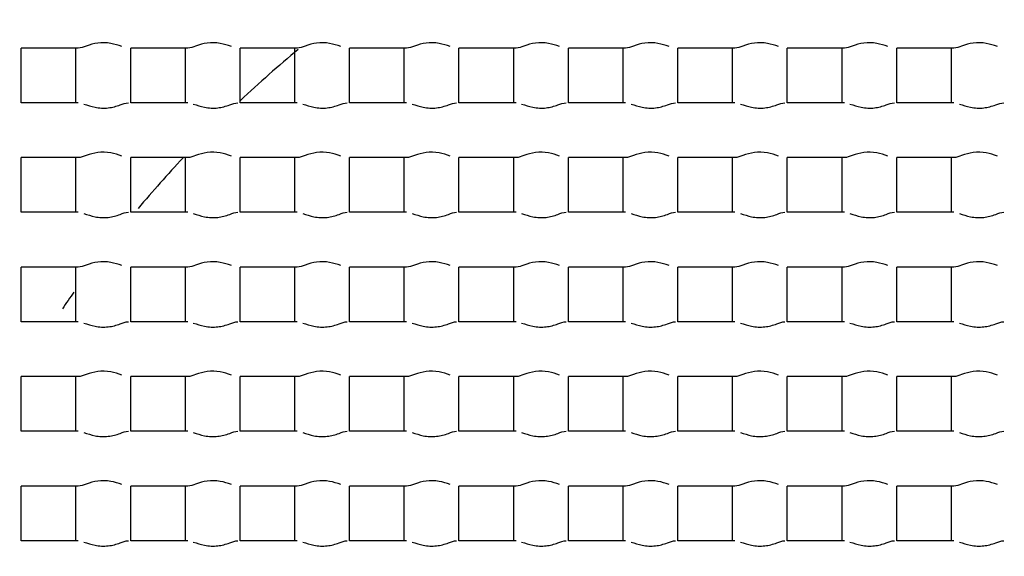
# Model space of a CAD drawing. Header units: millimetres. Extents: x 289 to 943, y 130 to 616.
# Tile 30 of 65: x 824.69 to 827.39, y 245.79 to 247.26. Entities that reach past the tile are written whole.
import ezdxf

# ---------------------------------------------------------------- set-up
doc = ezdxf.new("R2010")
doc.units = ezdxf.units.MM
doc.header["$LTSCALE"] = 65.395
doc.layers.get('0').update_dxf_attribs({"linetype": 'CONTINUOUS'})

msp = doc.modelspace()

# ---------------------------------------------------------------- linework, layer by layer
at = {"color": 7, "linetype": 'CONTINUOUS'}
for p, q in [((824.6977, 247.0292), (824.6977, 247.1792)), ((824.8541, 247.1792), (824.6977, 247.1792)), ((824.8477, 247.0292), (824.8477, 247.1792)), ((824.9977, 247.0292), (824.9977, 247.1792)), ((825.1541, 247.1792), (824.9977, 247.1792)), ((825.1477, 247.0292), (825.1477, 247.1792)), ((825.2977, 247.0292), (825.2977, 247.1792)), ((825.4541, 247.1792), (825.2977, 247.1792)), ((825.4477, 247.0292), (825.4477, 247.1792)), ((825.5977, 247.0292), (825.5977, 247.1792)), ((825.7541, 247.1792), (825.5977, 247.1792)), ((825.7477, 247.0292), (825.7477, 247.1792)), ((825.8977, 247.0292), (825.8977, 247.1792)), ((826.0541, 247.1792), (825.8977, 247.1792)), ((826.0477, 247.0292), (826.0477, 247.1792)), ((826.1977, 247.0292), (826.1977, 247.1792)), ((826.3541, 247.1792), (826.1977, 247.1792)), ((826.3477, 247.0292), (826.3477, 247.1792)), ((826.4977, 247.0292), (826.4977, 247.1792)), ((826.6541, 247.1792), (826.4977, 247.1792)), ((826.6477, 247.0292), (826.6477, 247.1792)), ((826.7977, 247.0292), (826.7977, 247.1792)), ((826.9541, 247.1792), (826.7977, 247.1792)), ((826.9477, 247.0292), (826.9477, 247.1792)), ((827.0977, 247.0292), (827.0977, 247.1792)), ((827.2541, 247.1792), (827.0977, 247.1792)), ((827.2477, 247.0292), (827.2477, 247.1792)), ((824.8541, 247.0292), (824.6977, 247.0292)), ((825.1541, 247.0292), (824.9977, 247.0292)), ((825.4541, 247.0292), (825.2977, 247.0292)), ((825.7541, 247.0292), (825.5977, 247.0292)), ((826.0541, 247.0292), (825.8977, 247.0292)), ((826.3541, 247.0292), (826.1977, 247.0292)), ((826.6541, 247.0292), (826.4977, 247.0292)), ((826.9541, 247.0292), (826.7977, 247.0292)), ((827.2541, 247.0292), (827.0977, 247.0292)), ((824.6977, 246.7292), (824.6977, 246.8792)), ((824.8541, 246.8792), (824.6977, 246.8792)), ((824.8477, 246.7292), (824.8477, 246.8792)), ((824.9977, 246.7292), (824.9977, 246.8792)), ((825.1541, 246.8792), (824.9977, 246.8792)), ((825.1477, 246.7292), (825.1477, 246.8792)), ((825.2977, 246.7292), (825.2977, 246.8792)), ((825.4541, 246.8792), (825.2977, 246.8792)), ((825.4477, 246.7292), (825.4477, 246.8792)), ((825.5977, 246.7292), (825.5977, 246.8792)), ((825.7541, 246.8792), (825.5977, 246.8792)), ((825.7477, 246.7292), (825.7477, 246.8792)), ((825.8977, 246.7292), (825.8977, 246.8792)), ((826.0541, 246.8792), (825.8977, 246.8792)), ((826.0477, 246.7292), (826.0477, 246.8792)), ((826.1977, 246.7292), (826.1977, 246.8792)), ((826.3541, 246.8792), (826.1977, 246.8792)), ((826.3477, 246.7292), (826.3477, 246.8792)), ((826.4977, 246.7292), (826.4977, 246.8792)), ((826.6541, 246.8792), (826.4977, 246.8792)), ((826.6477, 246.7292), (826.6477, 246.8792)), ((826.7977, 246.7292), (826.7977, 246.8792)), ((826.9541, 246.8792), (826.7977, 246.8792)), ((826.9477, 246.7292), (826.9477, 246.8792)), ((827.0977, 246.7292), (827.0977, 246.8792)), ((827.2541, 246.8792), (827.0977, 246.8792)), ((827.2477, 246.7292), (827.2477, 246.8792)), ((824.8541, 246.7292), (824.6977, 246.7292)), ((825.1541, 246.7292), (824.9977, 246.7292)), ((825.4541, 246.7292), (825.2977, 246.7292)), ((825.7541, 246.7292), (825.5977, 246.7292)), ((826.0541, 246.7292), (825.8977, 246.7292)), ((826.3541, 246.7292), (826.1977, 246.7292)), ((826.6541, 246.7292), (826.4977, 246.7292)), ((826.9541, 246.7292), (826.7977, 246.7292)), ((827.2541, 246.7292), (827.0977, 246.7292)), ((824.6977, 246.4292), (824.6977, 246.5792)), ((824.8541, 246.5792), (824.6977, 246.5792)), ((824.8477, 246.4292), (824.8477, 246.5792)), ((824.9977, 246.4292), (824.9977, 246.5792)), ((825.1541, 246.5792), (824.9977, 246.5792)), ((825.1477, 246.4292), (825.1477, 246.5792)), ((825.2977, 246.4292), (825.2977, 246.5792)), ((825.4541, 246.5792), (825.2977, 246.5792)), ((825.4477, 246.4292), (825.4477, 246.5792)), ((825.5977, 246.4292), (825.5977, 246.5792)), ((825.7541, 246.5792), (825.5977, 246.5792)), ((825.7477, 246.4292), (825.7477, 246.5792)), ((825.8977, 246.4292), (825.8977, 246.5792)), ((826.0541, 246.5792), (825.8977, 246.5792)), ((826.0477, 246.4292), (826.0477, 246.5792)), ((826.1977, 246.4292), (826.1977, 246.5792)), ((826.3541, 246.5792), (826.1977, 246.5792)), ((826.3477, 246.4292), (826.3477, 246.5792)), ((826.4977, 246.4292), (826.4977, 246.5792)), ((826.6541, 246.5792), (826.4977, 246.5792)), ((826.6477, 246.4292), (826.6477, 246.5792)), ((826.7977, 246.4292), (826.7977, 246.5792)), ((826.9541, 246.5792), (826.7977, 246.5792)), ((826.9477, 246.4292), (826.9477, 246.5792)), ((827.0977, 246.4292), (827.0977, 246.5792)), ((827.2541, 246.5792), (827.0977, 246.5792)), ((827.2477, 246.4292), (827.2477, 246.5792)), ((824.8541, 246.4292), (824.6977, 246.4292)), ((825.1541, 246.4292), (824.9977, 246.4292)), ((825.4541, 246.4292), (825.2977, 246.4292)), ((825.7541, 246.4292), (825.5977, 246.4292)), ((826.0541, 246.4292), (825.8977, 246.4292)), ((826.3541, 246.4292), (826.1977, 246.4292)), ((826.6541, 246.4292), (826.4977, 246.4292)), ((826.9541, 246.4292), (826.7977, 246.4292)), ((827.2541, 246.4292), (827.0977, 246.4292)), ((824.6977, 246.1292), (824.6977, 246.2792)), ((824.8541, 246.2792), (824.6977, 246.2792)), ((824.8477, 246.1292), (824.8477, 246.2792)), ((824.9977, 246.1292), (824.9977, 246.2792)), ((825.1541, 246.2792), (824.9977, 246.2792)), ((825.1477, 246.1292), (825.1477, 246.2792)), ((825.2977, 246.1292), (825.2977, 246.2792)), ((825.4541, 246.2792), (825.2977, 246.2792)), ((825.4477, 246.1292), (825.4477, 246.2792)), ((825.5977, 246.1292), (825.5977, 246.2792)), ((825.7541, 246.2792), (825.5977, 246.2792)), ((825.7477, 246.1292), (825.7477, 246.2792)), ((825.8977, 246.1292), (825.8977, 246.2792)), ((826.0541, 246.2792), (825.8977, 246.2792)), ((826.0477, 246.1292), (826.0477, 246.2792)), ((826.1977, 246.1292), (826.1977, 246.2792)), ((826.3541, 246.2792), (826.1977, 246.2792)), ((826.3477, 246.1292), (826.3477, 246.2792)), ((826.4977, 246.1292), (826.4977, 246.2792)), ((826.6541, 246.2792), (826.4977, 246.2792)), ((826.6477, 246.1292), (826.6477, 246.2792)), ((826.7977, 246.1292), (826.7977, 246.2792)), ((826.9541, 246.2792), (826.7977, 246.2792)), ((826.9477, 246.1292), (826.9477, 246.2792)), ((827.0977, 246.1292), (827.0977, 246.2792)), ((827.2541, 246.2792), (827.0977, 246.2792)), ((827.2477, 246.1292), (827.2477, 246.2792)), ((824.8541, 246.1292), (824.6977, 246.1292)), ((825.1541, 246.1292), (824.9977, 246.1292)), ((825.4541, 246.1292), (825.2977, 246.1292)), ((825.7541, 246.1292), (825.5977, 246.1292)), ((826.0541, 246.1292), (825.8977, 246.1292)), ((826.3541, 246.1292), (826.1977, 246.1292)), ((826.6541, 246.1292), (826.4977, 246.1292)), ((826.9541, 246.1292), (826.7977, 246.1292)), ((827.2541, 246.1292), (827.0977, 246.1292)), ((824.6977, 245.8292), (824.6977, 245.9792)), ((824.8541, 245.9792), (824.6977, 245.9792)), ((824.8477, 245.8292), (824.8477, 245.9792)), ((824.9977, 245.8292), (824.9977, 245.9792)), ((825.1541, 245.9792), (824.9977, 245.9792)), ((825.1477, 245.8292), (825.1477, 245.9792)), ((825.2977, 245.8292), (825.2977, 245.9792)), ((825.4541, 245.9792), (825.2977, 245.9792)), ((825.4477, 245.8292), (825.4477, 245.9792)), ((825.5977, 245.8292), (825.5977, 245.9792)), ((825.7541, 245.9792), (825.5977, 245.9792)), ((825.7477, 245.8292), (825.7477, 245.9792)), ((825.8977, 245.8292), (825.8977, 245.9792)), ((826.0541, 245.9792), (825.8977, 245.9792)), ((826.0477, 245.8292), (826.0477, 245.9792)), ((826.1977, 245.8292), (826.1977, 245.9792)), ((826.3541, 245.9792), (826.1977, 245.9792)), ((826.3477, 245.8292), (826.3477, 245.9792)), ((826.4977, 245.8292), (826.4977, 245.9792)), ((826.6541, 245.9792), (826.4977, 245.9792)), ((826.6477, 245.8292), (826.6477, 245.9792)), ((826.7977, 245.8292), (826.7977, 245.9792)), ((826.9541, 245.9792), (826.7977, 245.9792)), ((826.9477, 245.8292), (826.9477, 245.9792)), ((827.0977, 245.8292), (827.0977, 245.9792)), ((827.2541, 245.9792), (827.0977, 245.9792)), ((827.2477, 245.8292), (827.2477, 245.9792)), ((824.8541, 245.8292), (824.6977, 245.8292)), ((825.1541, 245.8292), (824.9977, 245.8292)), ((825.4541, 245.8292), (825.2977, 245.8292)), ((825.7541, 245.8292), (825.5977, 245.8292)), ((826.0541, 245.8292), (825.8977, 245.8292)), ((826.3541, 245.8292), (826.1977, 245.8292)), ((826.6541, 245.8292), (826.4977, 245.8292)), ((826.9541, 245.8292), (826.7977, 245.8292)), ((827.2541, 245.8292), (827.0977, 245.8292))]:
    msp.add_line(p, q, dxfattribs=at)
for radius in [114.9974, 18.4972, 13.13, 12.8, 11.5, 5.5]:
    msp.add_circle((827.6227, 244.5542), radius, dxfattribs=at)
at = {"color": 9, "linetype": 'CONTINUOUS'}
for radius in [20.4169, 19.4852, 18.5479, 17.6102, 16.1147]:
    msp.add_circle((827.6227, 244.5542), radius, dxfattribs=at)
at = {"color": 7, "linetype": 'CONTINUOUS'}
for centre, radius, start, end in [((827.6227, 244.5542), 114.9372, 90.036843, 270), ((827.6227, 244.5542), 12.6, 183.64028, 176.35972), ((827.6227, 244.5542), 9.9, 90, 269.99993), ((827.6227, 244.5541), 9.0338, 359.99989, 170.84766), ((827.6227, 244.5542), 3.4, 129.5624, 133.1225), ((827.6227, 244.5542), 3.4, 136.8763, 139.9956), ((827.6227, 244.5542), 3.4, 144.8684, 145.8079)]:
    msp.add_arc(centre, radius, start, end, dxfattribs=at)
at = {"color": 9, "linetype": 'CONTINUOUS'}
msp.add_arc((827.6227, 244.5542), 113.4493, 90.036843, 270, dxfattribs=at)
at = {"color": 7, "linetype": 'CONTINUOUS'}
for points, knots in [([(824.9736, 247.1834), (824.9636, 247.1867), (824.9422, 247.1939), (824.908, 247.1946), (824.879, 247.1864), (824.8615, 247.1792), (824.8541, 247.1792)], [0, 0, 0, 0, 0.25857, 0.550819, 0.817977, 1, 1, 1, 1]), ([(825.2736, 247.1834), (825.2636, 247.1867), (825.2422, 247.1939), (825.208, 247.1946), (825.179, 247.1864), (825.1615, 247.1792), (825.1541, 247.1792)], [0, 0, 0, 0, 0.25857, 0.550819, 0.817977, 1, 1, 1, 1]), ([(825.5736, 247.1834), (825.5636, 247.1867), (825.5422, 247.1939), (825.508, 247.1946), (825.479, 247.1864), (825.4615, 247.1792), (825.4541, 247.1792)], [0, 0, 0, 0, 0.25857, 0.550819, 0.817977, 1, 1, 1, 1]), ([(825.8736, 247.1834), (825.8636, 247.1867), (825.8422, 247.1939), (825.808, 247.1946), (825.779, 247.1864), (825.7615, 247.1792), (825.7541, 247.1792)], [0, 0, 0, 0, 0.25857, 0.550819, 0.817977, 1, 1, 1, 1]), ([(826.1736, 247.1834), (826.1636, 247.1867), (826.1422, 247.1939), (826.108, 247.1946), (826.079, 247.1864), (826.0615, 247.1792), (826.0541, 247.1792)], [0, 0, 0, 0, 0.25857, 0.550819, 0.817977, 1, 1, 1, 1]), ([(826.4736, 247.1834), (826.4636, 247.1867), (826.4422, 247.1939), (826.408, 247.1946), (826.379, 247.1864), (826.3615, 247.1792), (826.3541, 247.1792)], [0, 0, 0, 0, 0.25857, 0.550819, 0.817977, 1, 1, 1, 1]), ([(826.7736, 247.1834), (826.7636, 247.1867), (826.7422, 247.1939), (826.708, 247.1946), (826.679, 247.1864), (826.6615, 247.1792), (826.6541, 247.1792)], [0, 0, 0, 0, 0.25857, 0.550819, 0.817977, 1, 1, 1, 1]), ([(827.0736, 247.1834), (827.0636, 247.1867), (827.0422, 247.1939), (827.008, 247.1946), (826.979, 247.1864), (826.9615, 247.1792), (826.9541, 247.1792)], [0, 0, 0, 0, 0.25857, 0.550819, 0.817977, 1, 1, 1, 1]), ([(827.3736, 247.1834), (827.3636, 247.1867), (827.3422, 247.1939), (827.308, 247.1946), (827.279, 247.1864), (827.2615, 247.1792), (827.2541, 247.1792)], [0, 0, 0, 0, 0.25857, 0.550819, 0.817977, 1, 1, 1, 1]), ([(824.8694, 247.0258), (824.8795, 247.0226), (824.901, 247.015), (824.9358, 247.0135), (824.9657, 247.0217), (824.9836, 247.0292), (824.9913, 247.0292)], [0, 0, 0, 0, 0.253948, 0.546503, 0.816383, 1, 1, 1, 1]), ([(825.1694, 247.0258), (825.1795, 247.0226), (825.201, 247.015), (825.2358, 247.0135), (825.2657, 247.0217), (825.2836, 247.0292), (825.2913, 247.0292)], [0, 0, 0, 0, 0.253948, 0.546503, 0.816383, 1, 1, 1, 1]), ([(825.4694, 247.0258), (825.4795, 247.0226), (825.501, 247.015), (825.5358, 247.0135), (825.5657, 247.0217), (825.5836, 247.0292), (825.5913, 247.0292)], [0, 0, 0, 0, 0.253948, 0.546503, 0.816383, 1, 1, 1, 1]), ([(825.7694, 247.0258), (825.7795, 247.0226), (825.801, 247.015), (825.8358, 247.0135), (825.8657, 247.0217), (825.8836, 247.0292), (825.8913, 247.0292)], [0, 0, 0, 0, 0.253948, 0.546503, 0.816383, 1, 1, 1, 1]), ([(826.0694, 247.0258), (826.0795, 247.0226), (826.101, 247.015), (826.1358, 247.0135), (826.1657, 247.0217), (826.1836, 247.0292), (826.1913, 247.0292)], [0, 0, 0, 0, 0.253948, 0.546503, 0.816383, 1, 1, 1, 1]), ([(826.3694, 247.0258), (826.3795, 247.0226), (826.401, 247.015), (826.4358, 247.0135), (826.4657, 247.0217), (826.4836, 247.0292), (826.4913, 247.0292)], [0, 0, 0, 0, 0.253948, 0.546503, 0.816383, 1, 1, 1, 1]), ([(826.6694, 247.0258), (826.6795, 247.0226), (826.701, 247.015), (826.7358, 247.0135), (826.7657, 247.0217), (826.7836, 247.0292), (826.7913, 247.0292)], [0, 0, 0, 0, 0.253948, 0.546503, 0.816383, 1, 1, 1, 1]), ([(826.9694, 247.0258), (826.9795, 247.0226), (827.001, 247.015), (827.0358, 247.0135), (827.0657, 247.0217), (827.0836, 247.0292), (827.0913, 247.0292)], [0, 0, 0, 0, 0.253948, 0.546503, 0.816383, 1, 1, 1, 1]), ([(827.2694, 247.0258), (827.2795, 247.0226), (827.301, 247.015), (827.3358, 247.0135), (827.3657, 247.0217), (827.3836, 247.0292), (827.3913, 247.0292)], [0, 0, 0, 0, 0.253948, 0.546503, 0.816383, 1, 1, 1, 1]), ([(824.9736, 246.8834), (824.9636, 246.8867), (824.9422, 246.8939), (824.908, 246.8946), (824.879, 246.8864), (824.8615, 246.8792), (824.8541, 246.8792)], [0, 0, 0, 0, 0.25857, 0.550819, 0.817977, 1, 1, 1, 1]), ([(825.2736, 246.8834), (825.2636, 246.8867), (825.2422, 246.8939), (825.208, 246.8946), (825.179, 246.8864), (825.1615, 246.8792), (825.1541, 246.8792)], [0, 0, 0, 0, 0.25857, 0.550819, 0.817977, 1, 1, 1, 1]), ([(825.5736, 246.8834), (825.5636, 246.8867), (825.5422, 246.8939), (825.508, 246.8946), (825.479, 246.8864), (825.4615, 246.8792), (825.4541, 246.8792)], [0, 0, 0, 0, 0.25857, 0.550819, 0.817977, 1, 1, 1, 1]), ([(825.8736, 246.8834), (825.8636, 246.8867), (825.8422, 246.8939), (825.808, 246.8946), (825.779, 246.8864), (825.7615, 246.8792), (825.7541, 246.8792)], [0, 0, 0, 0, 0.25857, 0.550819, 0.817977, 1, 1, 1, 1]), ([(826.1736, 246.8834), (826.1636, 246.8867), (826.1422, 246.8939), (826.108, 246.8946), (826.079, 246.8864), (826.0615, 246.8792), (826.0541, 246.8792)], [0, 0, 0, 0, 0.25857, 0.550819, 0.817977, 1, 1, 1, 1]), ([(826.4736, 246.8834), (826.4636, 246.8867), (826.4422, 246.8939), (826.408, 246.8946), (826.379, 246.8864), (826.3615, 246.8792), (826.3541, 246.8792)], [0, 0, 0, 0, 0.25857, 0.550819, 0.817977, 1, 1, 1, 1]), ([(826.7736, 246.8834), (826.7636, 246.8867), (826.7422, 246.8939), (826.708, 246.8946), (826.679, 246.8864), (826.6615, 246.8792), (826.6541, 246.8792)], [0, 0, 0, 0, 0.25857, 0.550819, 0.817977, 1, 1, 1, 1]), ([(827.0736, 246.8834), (827.0636, 246.8867), (827.0422, 246.8939), (827.008, 246.8946), (826.979, 246.8864), (826.9615, 246.8792), (826.9541, 246.8792)], [0, 0, 0, 0, 0.25857, 0.550819, 0.817977, 1, 1, 1, 1]), ([(827.3736, 246.8834), (827.3636, 246.8867), (827.3422, 246.8939), (827.308, 246.8946), (827.279, 246.8864), (827.2615, 246.8792), (827.2541, 246.8792)], [0, 0, 0, 0, 0.25857, 0.550819, 0.817977, 1, 1, 1, 1]), ([(824.8694, 246.7258), (824.8795, 246.7226), (824.901, 246.715), (824.9358, 246.7135), (824.9657, 246.7217), (824.9836, 246.7292), (824.9913, 246.7292)], [0, 0, 0, 0, 0.253948, 0.546503, 0.816383, 1, 1, 1, 1]), ([(825.1694, 246.7258), (825.1795, 246.7226), (825.201, 246.715), (825.2358, 246.7135), (825.2657, 246.7217), (825.2836, 246.7292), (825.2913, 246.7292)], [0, 0, 0, 0, 0.253948, 0.546503, 0.816383, 1, 1, 1, 1]), ([(825.4694, 246.7258), (825.4795, 246.7226), (825.501, 246.715), (825.5358, 246.7135), (825.5657, 246.7217), (825.5836, 246.7292), (825.5913, 246.7292)], [0, 0, 0, 0, 0.253948, 0.546503, 0.816383, 1, 1, 1, 1]), ([(825.7694, 246.7258), (825.7795, 246.7226), (825.801, 246.715), (825.8358, 246.7135), (825.8657, 246.7217), (825.8836, 246.7292), (825.8913, 246.7292)], [0, 0, 0, 0, 0.253948, 0.546503, 0.816383, 1, 1, 1, 1]), ([(826.0694, 246.7258), (826.0795, 246.7226), (826.101, 246.715), (826.1358, 246.7135), (826.1657, 246.7217), (826.1836, 246.7292), (826.1913, 246.7292)], [0, 0, 0, 0, 0.253948, 0.546503, 0.816383, 1, 1, 1, 1]), ([(826.3694, 246.7258), (826.3795, 246.7226), (826.401, 246.715), (826.4358, 246.7135), (826.4657, 246.7217), (826.4836, 246.7292), (826.4913, 246.7292)], [0, 0, 0, 0, 0.253948, 0.546503, 0.816383, 1, 1, 1, 1]), ([(826.6694, 246.7258), (826.6795, 246.7226), (826.701, 246.715), (826.7358, 246.7135), (826.7657, 246.7217), (826.7836, 246.7292), (826.7913, 246.7292)], [0, 0, 0, 0, 0.253948, 0.546503, 0.816383, 1, 1, 1, 1]), ([(826.9694, 246.7258), (826.9795, 246.7226), (827.001, 246.715), (827.0358, 246.7135), (827.0657, 246.7217), (827.0836, 246.7292), (827.0913, 246.7292)], [0, 0, 0, 0, 0.253948, 0.546503, 0.816383, 1, 1, 1, 1]), ([(827.2694, 246.7258), (827.2795, 246.7226), (827.301, 246.715), (827.3358, 246.7135), (827.3657, 246.7217), (827.3836, 246.7292), (827.3913, 246.7292)], [0, 0, 0, 0, 0.253948, 0.546503, 0.816383, 1, 1, 1, 1]), ([(824.9736, 246.5834), (824.9636, 246.5867), (824.9422, 246.5939), (824.908, 246.5946), (824.879, 246.5864), (824.8615, 246.5792), (824.8541, 246.5792)], [0, 0, 0, 0, 0.25857, 0.550819, 0.817977, 1, 1, 1, 1]), ([(825.2736, 246.5834), (825.2636, 246.5867), (825.2422, 246.5939), (825.208, 246.5946), (825.179, 246.5864), (825.1615, 246.5792), (825.1541, 246.5792)], [0, 0, 0, 0, 0.25857, 0.550819, 0.817977, 1, 1, 1, 1]), ([(825.5736, 246.5834), (825.5636, 246.5867), (825.5422, 246.5939), (825.508, 246.5946), (825.479, 246.5864), (825.4615, 246.5792), (825.4541, 246.5792)], [0, 0, 0, 0, 0.25857, 0.550819, 0.817977, 1, 1, 1, 1]), ([(825.8736, 246.5834), (825.8636, 246.5867), (825.8422, 246.5939), (825.808, 246.5946), (825.779, 246.5864), (825.7615, 246.5792), (825.7541, 246.5792)], [0, 0, 0, 0, 0.25857, 0.550819, 0.817977, 1, 1, 1, 1]), ([(826.1736, 246.5834), (826.1636, 246.5867), (826.1422, 246.5939), (826.108, 246.5946), (826.079, 246.5864), (826.0615, 246.5792), (826.0541, 246.5792)], [0, 0, 0, 0, 0.25857, 0.550819, 0.817977, 1, 1, 1, 1]), ([(826.4736, 246.5834), (826.4636, 246.5867), (826.4422, 246.5939), (826.408, 246.5946), (826.379, 246.5864), (826.3615, 246.5792), (826.3541, 246.5792)], [0, 0, 0, 0, 0.25857, 0.550819, 0.817977, 1, 1, 1, 1]), ([(826.7736, 246.5834), (826.7636, 246.5867), (826.7422, 246.5939), (826.708, 246.5946), (826.679, 246.5864), (826.6615, 246.5792), (826.6541, 246.5792)], [0, 0, 0, 0, 0.25857, 0.550819, 0.817977, 1, 1, 1, 1]), ([(827.0736, 246.5834), (827.0636, 246.5867), (827.0422, 246.5939), (827.008, 246.5946), (826.979, 246.5864), (826.9615, 246.5792), (826.9541, 246.5792)], [0, 0, 0, 0, 0.25857, 0.550819, 0.817977, 1, 1, 1, 1]), ([(827.3736, 246.5834), (827.3636, 246.5867), (827.3422, 246.5939), (827.308, 246.5946), (827.279, 246.5864), (827.2615, 246.5792), (827.2541, 246.5792)], [0, 0, 0, 0, 0.25857, 0.550819, 0.817977, 1, 1, 1, 1]), ([(824.8694, 246.4258), (824.8795, 246.4226), (824.901, 246.415), (824.9358, 246.4135), (824.9657, 246.4217), (824.9836, 246.4292), (824.9913, 246.4292)], [0, 0, 0, 0, 0.253948, 0.546503, 0.816383, 1, 1, 1, 1]), ([(825.1694, 246.4258), (825.1795, 246.4226), (825.201, 246.415), (825.2358, 246.4135), (825.2657, 246.4217), (825.2836, 246.4292), (825.2913, 246.4292)], [0, 0, 0, 0, 0.253948, 0.546503, 0.816383, 1, 1, 1, 1]), ([(825.4694, 246.4258), (825.4795, 246.4226), (825.501, 246.415), (825.5358, 246.4135), (825.5657, 246.4217), (825.5836, 246.4292), (825.5913, 246.4292)], [0, 0, 0, 0, 0.253948, 0.546503, 0.816383, 1, 1, 1, 1]), ([(825.7694, 246.4258), (825.7795, 246.4226), (825.801, 246.415), (825.8358, 246.4135), (825.8657, 246.4217), (825.8836, 246.4292), (825.8913, 246.4292)], [0, 0, 0, 0, 0.253948, 0.546503, 0.816383, 1, 1, 1, 1]), ([(826.0694, 246.4258), (826.0795, 246.4226), (826.101, 246.415), (826.1358, 246.4135), (826.1657, 246.4217), (826.1836, 246.4292), (826.1913, 246.4292)], [0, 0, 0, 0, 0.253948, 0.546503, 0.816383, 1, 1, 1, 1]), ([(826.3694, 246.4258), (826.3795, 246.4226), (826.401, 246.415), (826.4358, 246.4135), (826.4657, 246.4217), (826.4836, 246.4292), (826.4913, 246.4292)], [0, 0, 0, 0, 0.253948, 0.546503, 0.816383, 1, 1, 1, 1]), ([(826.6694, 246.4258), (826.6795, 246.4226), (826.701, 246.415), (826.7358, 246.4135), (826.7657, 246.4217), (826.7836, 246.4292), (826.7913, 246.4292)], [0, 0, 0, 0, 0.253948, 0.546503, 0.816383, 1, 1, 1, 1]), ([(826.9694, 246.4258), (826.9795, 246.4226), (827.001, 246.415), (827.0358, 246.4135), (827.0657, 246.4217), (827.0836, 246.4292), (827.0913, 246.4292)], [0, 0, 0, 0, 0.253948, 0.546503, 0.816383, 1, 1, 1, 1]), ([(827.2694, 246.4258), (827.2795, 246.4226), (827.301, 246.415), (827.3358, 246.4135), (827.3657, 246.4217), (827.3836, 246.4292), (827.3913, 246.4292)], [0, 0, 0, 0, 0.253948, 0.546503, 0.816383, 1, 1, 1, 1]), ([(824.9736, 246.2834), (824.9636, 246.2867), (824.9422, 246.2939), (824.908, 246.2946), (824.879, 246.2864), (824.8615, 246.2792), (824.8541, 246.2792)], [0, 0, 0, 0, 0.25857, 0.550819, 0.817977, 1, 1, 1, 1]), ([(825.2736, 246.2834), (825.2636, 246.2867), (825.2422, 246.2939), (825.208, 246.2946), (825.179, 246.2864), (825.1615, 246.2792), (825.1541, 246.2792)], [0, 0, 0, 0, 0.25857, 0.550819, 0.817977, 1, 1, 1, 1]), ([(825.5736, 246.2834), (825.5636, 246.2867), (825.5422, 246.2939), (825.508, 246.2946), (825.479, 246.2864), (825.4615, 246.2792), (825.4541, 246.2792)], [0, 0, 0, 0, 0.25857, 0.550819, 0.817977, 1, 1, 1, 1]), ([(825.8736, 246.2834), (825.8636, 246.2867), (825.8422, 246.2939), (825.808, 246.2946), (825.779, 246.2864), (825.7615, 246.2792), (825.7541, 246.2792)], [0, 0, 0, 0, 0.25857, 0.550819, 0.817977, 1, 1, 1, 1]), ([(826.1736, 246.2834), (826.1636, 246.2867), (826.1422, 246.2939), (826.108, 246.2946), (826.079, 246.2864), (826.0615, 246.2792), (826.0541, 246.2792)], [0, 0, 0, 0, 0.25857, 0.550819, 0.817977, 1, 1, 1, 1]), ([(826.4736, 246.2834), (826.4636, 246.2867), (826.4422, 246.2939), (826.408, 246.2946), (826.379, 246.2864), (826.3615, 246.2792), (826.3541, 246.2792)], [0, 0, 0, 0, 0.25857, 0.550819, 0.817977, 1, 1, 1, 1]), ([(826.7736, 246.2834), (826.7636, 246.2867), (826.7422, 246.2939), (826.708, 246.2946), (826.679, 246.2864), (826.6615, 246.2792), (826.6541, 246.2792)], [0, 0, 0, 0, 0.25857, 0.550819, 0.817977, 1, 1, 1, 1]), ([(827.0736, 246.2834), (827.0636, 246.2867), (827.0422, 246.2939), (827.008, 246.2946), (826.979, 246.2864), (826.9615, 246.2792), (826.9541, 246.2792)], [0, 0, 0, 0, 0.25857, 0.550819, 0.817977, 1, 1, 1, 1]), ([(827.3736, 246.2834), (827.3636, 246.2867), (827.3422, 246.2939), (827.308, 246.2946), (827.279, 246.2864), (827.2615, 246.2792), (827.2541, 246.2792)], [0, 0, 0, 0, 0.25857, 0.550819, 0.817977, 1, 1, 1, 1]), ([(824.8694, 246.1258), (824.8795, 246.1226), (824.901, 246.115), (824.9358, 246.1135), (824.9657, 246.1217), (824.9836, 246.1292), (824.9913, 246.1292)], [0, 0, 0, 0, 0.253948, 0.546503, 0.816383, 1, 1, 1, 1]), ([(825.1694, 246.1258), (825.1795, 246.1226), (825.201, 246.115), (825.2358, 246.1135), (825.2657, 246.1217), (825.2836, 246.1292), (825.2913, 246.1292)], [0, 0, 0, 0, 0.253948, 0.546503, 0.816383, 1, 1, 1, 1]), ([(825.4694, 246.1258), (825.4795, 246.1226), (825.501, 246.115), (825.5358, 246.1135), (825.5657, 246.1217), (825.5836, 246.1292), (825.5913, 246.1292)], [0, 0, 0, 0, 0.253948, 0.546503, 0.816383, 1, 1, 1, 1]), ([(825.7694, 246.1258), (825.7795, 246.1226), (825.801, 246.115), (825.8358, 246.1135), (825.8657, 246.1217), (825.8836, 246.1292), (825.8913, 246.1292)], [0, 0, 0, 0, 0.253948, 0.546503, 0.816383, 1, 1, 1, 1]), ([(826.0694, 246.1258), (826.0795, 246.1226), (826.101, 246.115), (826.1358, 246.1135), (826.1657, 246.1217), (826.1836, 246.1292), (826.1913, 246.1292)], [0, 0, 0, 0, 0.253948, 0.546503, 0.816383, 1, 1, 1, 1]), ([(826.3694, 246.1258), (826.3795, 246.1226), (826.401, 246.115), (826.4358, 246.1135), (826.4657, 246.1217), (826.4836, 246.1292), (826.4913, 246.1292)], [0, 0, 0, 0, 0.253948, 0.546503, 0.816383, 1, 1, 1, 1]), ([(826.6694, 246.1258), (826.6795, 246.1226), (826.701, 246.115), (826.7358, 246.1135), (826.7657, 246.1217), (826.7836, 246.1292), (826.7913, 246.1292)], [0, 0, 0, 0, 0.253948, 0.546503, 0.816383, 1, 1, 1, 1]), ([(826.9694, 246.1258), (826.9795, 246.1226), (827.001, 246.115), (827.0358, 246.1135), (827.0657, 246.1217), (827.0836, 246.1292), (827.0913, 246.1292)], [0, 0, 0, 0, 0.253948, 0.546503, 0.816383, 1, 1, 1, 1]), ([(827.2694, 246.1258), (827.2795, 246.1226), (827.301, 246.115), (827.3358, 246.1135), (827.3657, 246.1217), (827.3836, 246.1292), (827.3913, 246.1292)], [0, 0, 0, 0, 0.253948, 0.546503, 0.816383, 1, 1, 1, 1]), ([(824.9736, 245.9834), (824.9636, 245.9867), (824.9422, 245.9939), (824.908, 245.9946), (824.879, 245.9864), (824.8615, 245.9792), (824.8541, 245.9792)], [0, 0, 0, 0, 0.25857, 0.550819, 0.817977, 1, 1, 1, 1]), ([(825.2736, 245.9834), (825.2636, 245.9867), (825.2422, 245.9939), (825.208, 245.9946), (825.179, 245.9864), (825.1615, 245.9792), (825.1541, 245.9792)], [0, 0, 0, 0, 0.25857, 0.550819, 0.817977, 1, 1, 1, 1]), ([(825.5736, 245.9834), (825.5636, 245.9867), (825.5422, 245.9939), (825.508, 245.9946), (825.479, 245.9864), (825.4615, 245.9792), (825.4541, 245.9792)], [0, 0, 0, 0, 0.25857, 0.550819, 0.817977, 1, 1, 1, 1]), ([(825.8736, 245.9834), (825.8636, 245.9867), (825.8422, 245.9939), (825.808, 245.9946), (825.779, 245.9864), (825.7615, 245.9792), (825.7541, 245.9792)], [0, 0, 0, 0, 0.25857, 0.550819, 0.817977, 1, 1, 1, 1]), ([(826.1736, 245.9834), (826.1636, 245.9867), (826.1422, 245.9939), (826.108, 245.9946), (826.079, 245.9864), (826.0615, 245.9792), (826.0541, 245.9792)], [0, 0, 0, 0, 0.25857, 0.550819, 0.817977, 1, 1, 1, 1]), ([(826.4736, 245.9834), (826.4636, 245.9867), (826.4422, 245.9939), (826.408, 245.9946), (826.379, 245.9864), (826.3615, 245.9792), (826.3541, 245.9792)], [0, 0, 0, 0, 0.25857, 0.550819, 0.817977, 1, 1, 1, 1]), ([(826.7736, 245.9834), (826.7636, 245.9867), (826.7422, 245.9939), (826.708, 245.9946), (826.679, 245.9864), (826.6615, 245.9792), (826.6541, 245.9792)], [0, 0, 0, 0, 0.25857, 0.550819, 0.817977, 1, 1, 1, 1]), ([(827.0736, 245.9834), (827.0636, 245.9867), (827.0422, 245.9939), (827.008, 245.9946), (826.979, 245.9864), (826.9615, 245.9792), (826.9541, 245.9792)], [0, 0, 0, 0, 0.25857, 0.550819, 0.817977, 1, 1, 1, 1]), ([(827.3736, 245.9834), (827.3636, 245.9867), (827.3422, 245.9939), (827.308, 245.9946), (827.279, 245.9864), (827.2615, 245.9792), (827.2541, 245.9792)], [0, 0, 0, 0, 0.25857, 0.550819, 0.817977, 1, 1, 1, 1]), ([(824.8694, 245.8258), (824.8795, 245.8226), (824.901, 245.815), (824.9358, 245.8135), (824.9657, 245.8217), (824.9836, 245.8292), (824.9913, 245.8292)], [0, 0, 0, 0, 0.253948, 0.546503, 0.816383, 1, 1, 1, 1]), ([(825.1694, 245.8258), (825.1795, 245.8226), (825.201, 245.815), (825.2358, 245.8135), (825.2657, 245.8217), (825.2836, 245.8292), (825.2913, 245.8292)], [0, 0, 0, 0, 0.253948, 0.546503, 0.816383, 1, 1, 1, 1]), ([(825.4694, 245.8258), (825.4795, 245.8226), (825.501, 245.815), (825.5358, 245.8135), (825.5657, 245.8217), (825.5836, 245.8292), (825.5913, 245.8292)], [0, 0, 0, 0, 0.253948, 0.546503, 0.816383, 1, 1, 1, 1]), ([(825.7694, 245.8258), (825.7795, 245.8226), (825.801, 245.815), (825.8358, 245.8135), (825.8657, 245.8217), (825.8836, 245.8292), (825.8913, 245.8292)], [0, 0, 0, 0, 0.253948, 0.546503, 0.816383, 1, 1, 1, 1]), ([(826.0694, 245.8258), (826.0795, 245.8226), (826.101, 245.815), (826.1358, 245.8135), (826.1657, 245.8217), (826.1836, 245.8292), (826.1913, 245.8292)], [0, 0, 0, 0, 0.253948, 0.546503, 0.816383, 1, 1, 1, 1]), ([(826.3694, 245.8258), (826.3795, 245.8226), (826.401, 245.815), (826.4358, 245.8135), (826.4657, 245.8217), (826.4836, 245.8292), (826.4913, 245.8292)], [0, 0, 0, 0, 0.253948, 0.546503, 0.816383, 1, 1, 1, 1]), ([(826.6694, 245.8258), (826.6795, 245.8226), (826.701, 245.815), (826.7358, 245.8135), (826.7657, 245.8217), (826.7836, 245.8292), (826.7913, 245.8292)], [0, 0, 0, 0, 0.253948, 0.546503, 0.816383, 1, 1, 1, 1]), ([(826.9694, 245.8258), (826.9795, 245.8226), (827.001, 245.815), (827.0358, 245.8135), (827.0657, 245.8217), (827.0836, 245.8292), (827.0913, 245.8292)], [0, 0, 0, 0, 0.253948, 0.546503, 0.816383, 1, 1, 1, 1]), ([(827.2694, 245.8258), (827.2795, 245.8226), (827.301, 245.815), (827.3358, 245.8135), (827.3657, 245.8217), (827.3836, 245.8292), (827.3913, 245.8292)], [0, 0, 0, 0, 0.253948, 0.546503, 0.816383, 1, 1, 1, 1])]:
    msp.add_open_spline(points, degree=3, knots=knots, dxfattribs=at)

doc.saveas('drawing.dxf')
